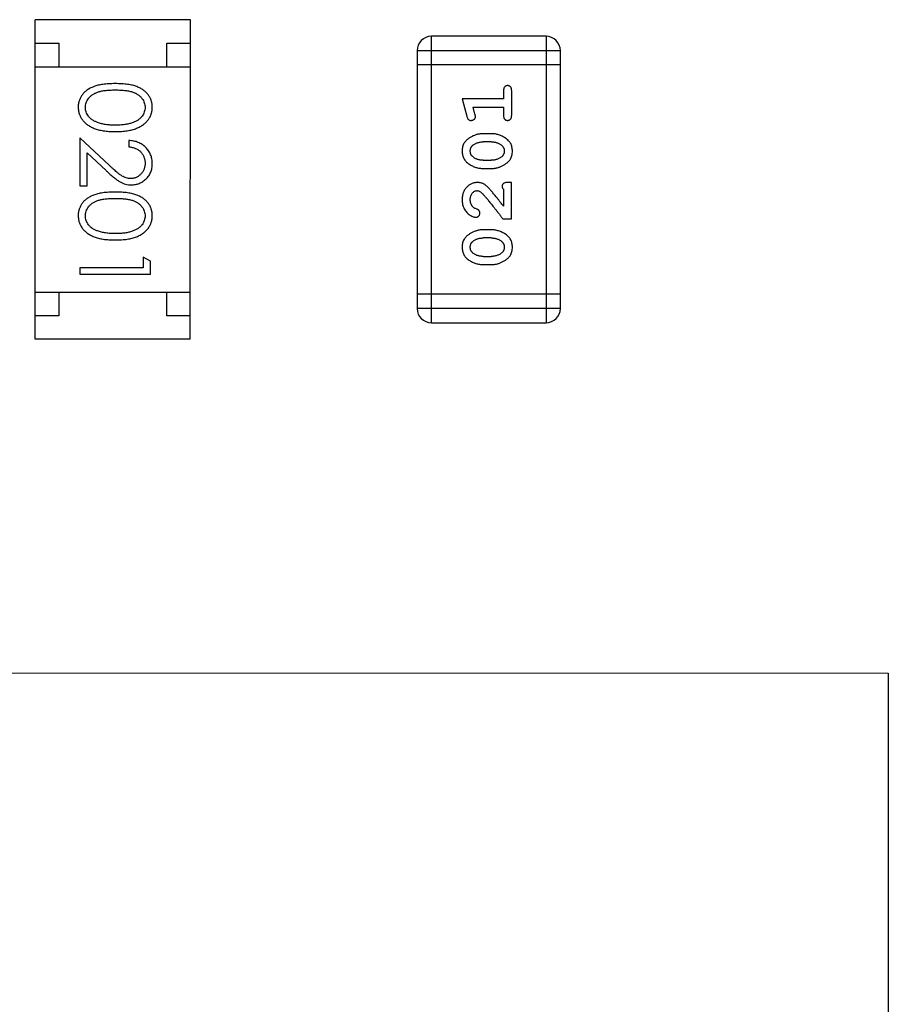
# Model space of a CAD drawing. Header units: millimetres. Extents: x 344 to 667, y 229 to 335.
# Tile 94 of 206: x 610.93 to 612.78, y 249.06 to 251.16. Entities that reach past the tile are written whole.
import ezdxf

# ---------------------------------------------------------------- set-up
doc = ezdxf.new("R2010")
doc.units = ezdxf.units.MM
doc.header["$LTSCALE"] = 0.5
doc.layers.get('0').update_dxf_attribs({"linetype": 'CONTINUOUS'})

msp = doc.modelspace()

# ---------------------------------------------------------------- linework, layer by layer
at = {"linetype": 'Continuous'}
for p, q in [((610.9676, 250.477), (610.9677, 251.157)), ((611.2977, 251.157), (610.9677, 251.157)), ((611.2976, 250.477), (611.2977, 251.157)), ((610.9676, 251.107), (611.0176, 251.107)), ((611.0176, 251.107), (611.0176, 251.057)), ((611.2476, 251.107), (611.2976, 251.107)), ((611.2476, 251.057), (611.2476, 251.107)), ((611.8106, 250.5121), (611.8107, 251.1217)), ((612.0545, 251.1217), (611.8107, 251.1217)), ((612.0545, 251.1217), (612.0545, 250.5121)), ((611.7802, 251.0912), (612.085, 251.0912)), ((611.7802, 251.0912), (611.7802, 250.5426)), ((612.085, 250.5426), (612.085, 251.0912)), ((610.9676, 251.057), (611.2976, 251.057)), ((612.085, 251.0607), (611.7802, 251.0608)), ((611.9641, 251.0057), (611.9641, 250.9884)), ((611.9814, 250.9538), (611.9814, 251.0057)), ((611.9641, 250.9884), (611.876, 250.9884)), ((611.876, 250.9884), (611.8858, 250.9518)), ((611.8991, 250.9711), (611.9641, 250.9711)), ((611.9032, 250.9561), (611.8991, 250.9711)), ((611.9641, 250.9711), (611.9641, 250.9538)), ((611.125, 250.8474), (611.0629, 250.9056)), ((611.0629, 250.9056), (611.0629, 250.8037)), ((611.1668, 250.8998), (611.1668, 250.8864)), ((611.9383, 250.9144), (611.9206, 250.9144)), ((611.938, 250.8971), (611.9208, 250.8971)), ((611.0783, 250.8735), (611.1183, 250.836)), ((611.0783, 250.8037), (611.0783, 250.8735)), ((611.9208, 250.8578), (611.938, 250.8578)), ((611.9206, 250.8405), (611.9383, 250.8405)), ((611.0629, 250.8037), (611.0783, 250.8037)), ((611.964, 250.7964), (611.964, 250.7603)), ((611.9813, 250.8106), (611.9735, 250.8106)), ((611.9813, 250.7335), (611.9813, 250.8106)), ((611.9625, 250.7335), (611.9813, 250.7335)), ((611.9383, 250.7099), (611.9206, 250.7099)), ((611.938, 250.6926), (611.9208, 250.6926)), ((611.2129, 250.6429), (611.1975, 250.6518)), ((611.1975, 250.6518), (611.1975, 250.6287)), ((611.9208, 250.6533), (611.938, 250.6533)), ((611.1975, 250.6287), (611.0629, 250.6287)), ((611.0629, 250.6287), (611.0629, 250.6152)), ((611.2129, 250.6152), (611.2129, 250.6429)), ((611.9205, 250.636), (611.9383, 250.636)), ((611.0629, 250.6152), (611.2129, 250.6152)), ((610.9676, 250.577), (611.2976, 250.577)), ((611.0176, 250.577), (611.0176, 250.527)), ((611.2476, 250.527), (611.2476, 250.577)), ((612.085, 250.573), (611.7802, 250.5731)), ((612.085, 250.5426), (611.7802, 250.5426)), ((611.0176, 250.527), (610.9676, 250.527)), ((611.2976, 250.527), (611.2476, 250.527)), ((611.8106, 250.5121), (612.0545, 250.5121)), ((611.2976, 250.477), (610.9676, 250.477)), ((609.4827, 249.767), (612.7827, 249.7667)), ((612.7827, 249.7667), (612.7825, 246.9667))]:
    msp.add_line(p, q, dxfattribs=at)
for centre, start, end in [((611.8107, 251.0912), 89.9951, 179.9951), ((612.0545, 251.0912), 359.9951, 89.9951), ((611.8106, 250.5426), 179.9951, 269.9951), ((612.0545, 250.5426), 269.9951, 359.9951)]:
    msp.add_arc(centre, 0.0305, start, end, dxfattribs=at)
for points, knots in [([(611.1379, 251.021), (611.1355, 251.021), (611.1308, 251.0209), (611.1241, 251.0206), (611.1177, 251.0201), (611.1118, 251.0194), (611.1062, 251.0185), (611.1011, 251.0175), (611.0964, 251.0161), (611.092, 251.0146), (611.088, 251.0129), (611.0843, 251.0111), (611.0808, 251.0091), (611.0776, 251.0069), (611.0747, 251.0046), (611.0719, 251.0021), (611.0695, 250.9995), (611.0673, 250.9967), (611.0654, 250.9937), (611.0637, 250.9907), (611.0622, 250.9876), (611.0611, 250.9844), (611.0602, 250.9812), (611.0595, 250.9778), (611.0591, 250.9744), (611.0591, 250.972), (611.0591, 250.9708)], [0, 0, 0, 0, 0.068113, 0.132564, 0.193427, 0.250218, 0.303569, 0.353576, 0.400235, 0.443586, 0.484619, 0.524292, 0.56238, 0.599049, 0.63494, 0.669782, 0.704009, 0.737842, 0.771098, 0.803896, 0.836415, 0.868639, 0.900715, 0.933378, 0.966213, 1, 1, 1, 1]), ([(611.0745, 250.9704), (611.0745, 250.972), (611.0747, 250.9753), (611.076, 250.9802), (611.0781, 250.985), (611.0805, 250.9887), (611.0828, 250.9916), (611.0847, 250.9936), (611.0868, 250.9955), (611.0891, 250.9973), (611.0917, 250.9989), (611.0944, 251.0004), (611.0973, 251.0017), (611.1004, 251.003), (611.1038, 251.0041), (611.1076, 251.005), (611.1117, 251.0058), (611.1162, 251.0064), (611.1211, 251.0069), (611.1264, 251.0073), (611.132, 251.0075), (611.1359, 251.0075), (611.1379, 251.0075)], [0, 0, 0, 0, 0.060034, 0.120278, 0.182348, 0.247919, 0.281641, 0.315701, 0.350322, 0.385703, 0.421819, 0.459196, 0.497866, 0.538301, 0.58121, 0.628183, 0.679403, 0.734699, 0.794074, 0.858416, 0.927049, 1, 1, 1, 1]), ([(611.2168, 250.9708), (611.2167, 250.972), (611.2167, 250.9743), (611.2163, 250.9778), (611.2156, 250.9812), (611.2147, 250.9845), (611.2135, 250.9877), (611.2121, 250.9908), (611.2104, 250.9938), (611.2084, 250.9968), (611.2062, 250.9996), (611.2038, 251.0023), (611.201, 251.0047), (611.1981, 251.007), (611.1949, 251.0092), (611.1914, 251.0112), (611.1877, 251.013), (611.1837, 251.0147), (611.1794, 251.0162), (611.1747, 251.0175), (611.1696, 251.0186), (611.1641, 251.0194), (611.1581, 251.0201), (611.1517, 251.0206), (611.1449, 251.0209), (611.1403, 251.021), (611.1379, 251.021)], [0, 0, 0, 0, 0.033742, 0.066533, 0.099153, 0.13154, 0.164087, 0.196563, 0.229707, 0.263315, 0.297504, 0.331686, 0.366482, 0.4021, 0.438958, 0.476748, 0.515985, 0.556589, 0.599519, 0.645765, 0.695487, 0.748721, 0.805687, 0.866754, 0.931405, 1, 1, 1, 1]), ([(611.1379, 251.0075), (611.1399, 251.0075), (611.1438, 251.0075), (611.1495, 251.0072), (611.1548, 251.0069), (611.1597, 251.0064), (611.1642, 251.0058), (611.1683, 251.005), (611.1721, 251.0041), (611.1755, 251.003), (611.1786, 251.0017), (611.1815, 251.0004), (611.1842, 250.9989), (611.1867, 250.9972), (611.1891, 250.9955), (611.1912, 250.9936), (611.1931, 250.9916), (611.1954, 250.9887), (611.1977, 250.985), (611.1999, 250.9803), (611.2011, 250.9754), (611.2013, 250.972), (611.2014, 250.9704)], [0, 0, 0, 0, 0.073302, 0.142286, 0.206253, 0.266017, 0.321612, 0.372532, 0.419497, 0.462398, 0.502825, 0.541489, 0.579034, 0.615143, 0.650298, 0.684912, 0.718701, 0.752189, 0.817245, 0.879117, 0.939613, 1, 1, 1, 1]), ([(611.9727, 251.0167), (611.9721, 251.0167), (611.9709, 251.0166), (611.9692, 251.0161), (611.9677, 251.0152), (611.9664, 251.0141), (611.9653, 251.0125), (611.9646, 251.0106), (611.9641, 251.0083), (611.9641, 251.0066), (611.9641, 251.0057)], [0, 0, 0, 0, 0.11517, 0.223509, 0.328254, 0.438012, 0.553651, 0.682263, 0.830856, 1, 1, 1, 1]), ([(611.9814, 251.0057), (611.9813, 251.0066), (611.9813, 251.0083), (611.9808, 251.0106), (611.9801, 251.0125), (611.979, 251.0141), (611.9777, 251.0153), (611.9762, 251.0161), (611.9745, 251.0166), (611.9733, 251.0167), (611.9727, 251.0167)], [0, 0, 0, 0, 0.169012, 0.317488, 0.445429, 0.560977, 0.67065, 0.776666, 0.88492, 1, 1, 1, 1]), ([(611.0591, 250.9708), (611.0591, 250.9697), (611.0591, 250.9673), (611.0596, 250.9638), (611.0602, 250.9603), (611.0612, 250.957), (611.0624, 250.9537), (611.0638, 250.9505), (611.0656, 250.9474), (611.0675, 250.9444), (611.0698, 250.9415), (611.0723, 250.9388), (611.0751, 250.9362), (611.0782, 250.9338), (611.0815, 250.9315), (611.085, 250.9295), (611.0888, 250.9275), (611.0929, 250.9258), (611.0973, 250.9241), (611.102, 250.9228), (611.1071, 250.9216), (611.1126, 250.9207), (611.1184, 250.92), (611.1246, 250.9194), (611.1311, 250.9191), (611.1356, 250.9191), (611.1379, 250.9191)], [0, 0, 0, 0, 0.033824, 0.067298, 0.10028, 0.133019, 0.165736, 0.198792, 0.232372, 0.266409, 0.301016, 0.336196, 0.371972, 0.408574, 0.446394, 0.485225, 0.525372, 0.567224, 0.611081, 0.65775, 0.70702, 0.759235, 0.814484, 0.873227, 0.934937, 1, 1, 1, 1]), ([(611.1002, 250.9382), (611.0992, 250.9386), (611.0971, 250.9394), (611.0942, 250.9407), (611.0915, 250.9421), (611.0889, 250.9438), (611.0866, 250.9455), (611.0845, 250.9474), (611.0826, 250.9494), (611.0803, 250.9522), (611.078, 250.9559), (611.076, 250.9606), (611.0747, 250.9654), (611.0745, 250.9687), (611.0745, 250.9704)], [0, 0, 0, 0, 0.075949, 0.148549, 0.218996, 0.286119, 0.351826, 0.416074, 0.478265, 0.540325, 0.660405, 0.774606, 0.887187, 1, 1, 1, 1]), ([(611.1379, 250.9191), (611.1402, 250.9191), (611.1446, 250.9191), (611.1512, 250.9194), (611.1574, 250.92), (611.1633, 250.9207), (611.1687, 250.9217), (611.1739, 250.9228), (611.1786, 250.9243), (611.183, 250.9258), (611.1871, 250.9277), (611.191, 250.9296), (611.1945, 250.9317), (611.1978, 250.9339), (611.2008, 250.9363), (611.2036, 250.9389), (611.2061, 250.9416), (611.2084, 250.9445), (611.2104, 250.9475), (611.2121, 250.9506), (611.2135, 250.9537), (611.2147, 250.957), (611.2156, 250.9603), (611.2163, 250.9638), (611.2167, 250.9673), (611.2167, 250.9696), (611.2168, 250.9708)], [0, 0, 0, 0, 0.065278, 0.127205, 0.186168, 0.241675, 0.294115, 0.343609, 0.390387, 0.434463, 0.476646, 0.517002, 0.555936, 0.593716, 0.630057, 0.665601, 0.700745, 0.734917, 0.768681, 0.802087, 0.834849, 0.867433, 0.900138, 0.932806, 0.966212, 1, 1, 1, 1]), ([(611.2014, 250.9704), (611.2013, 250.9687), (611.2011, 250.9655), (611.1999, 250.9606), (611.1977, 250.9559), (611.1954, 250.9522), (611.1931, 250.9493), (611.1911, 250.9473), (611.1889, 250.9453), (611.1864, 250.9435), (611.1837, 250.9418), (611.1807, 250.9403), (611.1776, 250.9388), (611.1741, 250.9375), (611.1705, 250.9364), (611.1666, 250.9353), (611.1624, 250.9345), (611.158, 250.9337), (611.1533, 250.9332), (611.1484, 250.9328), (611.1432, 250.9326), (611.1397, 250.9326), (611.1379, 250.9325)], [0, 0, 0, 0, 0.059689, 0.119507, 0.181075, 0.246162, 0.279894, 0.314468, 0.350403, 0.387474, 0.426147, 0.466624, 0.508745, 0.553328, 0.600058, 0.649177, 0.700552, 0.754894, 0.811825, 0.871514, 0.934319, 1, 1, 1, 1]), ([(611.8858, 250.9518), (611.8861, 250.951), (611.8866, 250.9494), (611.8874, 250.9473), (611.8883, 250.9457), (611.8894, 250.9445), (611.8905, 250.9437), (611.8919, 250.9431), (611.8934, 250.9428), (611.8944, 250.9428), (611.895, 250.9428)], [0, 0, 0, 0, 0.187321, 0.344927, 0.475328, 0.579604, 0.674244, 0.773631, 0.882025, 1, 1, 1, 1]), ([(611.895, 250.9428), (611.8956, 250.9428), (611.8969, 250.9428), (611.8986, 250.9433), (611.9002, 250.944), (611.9016, 250.945), (611.9028, 250.9462), (611.9037, 250.9476), (611.9042, 250.9491), (611.9042, 250.9501), (611.9043, 250.9506)], [0, 0, 0, 0, 0.138815, 0.27042, 0.39836, 0.52875, 0.654955, 0.771147, 0.884581, 1, 1, 1, 1]), ([(611.9043, 250.9506), (611.9043, 250.951), (611.9042, 250.9517), (611.904, 250.953), (611.9037, 250.9544), (611.9034, 250.9555), (611.9032, 250.9561)], [0, 0, 0, 0, 0.183151, 0.413144, 0.682305, 1, 1, 1, 1]), ([(611.9641, 250.9538), (611.9641, 250.9529), (611.9641, 250.9512), (611.9646, 250.9489), (611.9653, 250.9469), (611.9664, 250.9453), (611.9677, 250.9442), (611.9692, 250.9433), (611.9709, 250.9428), (611.9721, 250.9428), (611.9727, 250.9427)], [0, 0, 0, 0, 0.169102, 0.317658, 0.446239, 0.563118, 0.671828, 0.776546, 0.884858, 1, 1, 1, 1]), ([(611.9727, 250.9427), (611.9733, 250.9428), (611.9745, 250.9428), (611.9762, 250.9434), (611.9777, 250.9442), (611.979, 250.9453), (611.9801, 250.9469), (611.9808, 250.9489), (611.9813, 250.9512), (611.9813, 250.9529), (611.9814, 250.9538)], [0, 0, 0, 0, 0.115051, 0.223278, 0.329269, 0.437893, 0.554681, 0.682591, 0.83103, 1, 1, 1, 1]), ([(611.1379, 250.9325), (611.1361, 250.9325), (611.1326, 250.9326), (611.1273, 250.9329), (611.1223, 250.9333), (611.1175, 250.9339), (611.1129, 250.9347), (611.1085, 250.9357), (611.1043, 250.9368), (611.1015, 250.9378), (611.1002, 250.9382)], [0, 0, 0, 0, 0.141157, 0.277773, 0.409244, 0.535676, 0.657497, 0.775458, 0.889412, 1, 1, 1, 1]), ([(611.2168, 250.8509), (611.2167, 250.8526), (611.2166, 250.8559), (611.216, 250.8607), (611.2148, 250.8653), (611.2133, 250.8698), (611.2113, 250.874), (611.2089, 250.878), (611.206, 250.8818), (611.2027, 250.8854), (611.1991, 250.8886), (611.1952, 250.8915), (611.1911, 250.8939), (611.1867, 250.896), (611.1821, 250.8976), (611.1772, 250.8988), (611.1721, 250.8996), (611.1685, 250.8997), (611.1668, 250.8998)], [0, 0, 0, 0, 0.06445, 0.126725, 0.187421, 0.247417, 0.306749, 0.366595, 0.427749, 0.490235, 0.553031, 0.614805, 0.676505, 0.738096, 0.801021, 0.864897, 0.931209, 1, 1, 1, 1]), ([(611.9206, 250.9144), (611.9195, 250.9144), (611.9174, 250.9144), (611.9142, 250.9141), (611.911, 250.9135), (611.9079, 250.9129), (611.9049, 250.912), (611.9019, 250.9108), (611.8989, 250.9096), (611.896, 250.9081), (611.8933, 250.9065), (611.8907, 250.9048), (611.8884, 250.9032), (611.8863, 250.9015), (611.8844, 250.8998), (611.8828, 250.8981), (611.8814, 250.8963), (611.8798, 250.894), (611.8782, 250.8908), (611.8769, 250.8866), (611.8761, 250.8821), (611.876, 250.8789), (611.876, 250.8773)], [0, 0, 0, 0, 0.049855, 0.099516, 0.148482, 0.19758, 0.246804, 0.296268, 0.346517, 0.397047, 0.446826, 0.49336, 0.537801, 0.579207, 0.617974, 0.654833, 0.689171, 0.722088, 0.786392, 0.853518, 0.924186, 1, 1, 1, 1]), ([(611.8985, 250.8896), (611.8993, 250.8902), (611.9009, 250.8914), (611.9035, 250.8929), (611.9061, 250.8942), (611.9089, 250.8953), (611.9117, 250.8961), (611.9147, 250.8967), (611.9177, 250.8971), (611.9198, 250.8971), (611.9208, 250.8971)], [0, 0, 0, 0, 0.125331, 0.248948, 0.371201, 0.494032, 0.616811, 0.742104, 0.868849, 1, 1, 1, 1]), ([(611.938, 250.8971), (611.9391, 250.8971), (611.9412, 250.897), (611.9442, 250.8967), (611.9472, 250.8962), (611.95, 250.8953), (611.9526, 250.8944), (611.9552, 250.8931), (611.9576, 250.8916), (611.9591, 250.8905), (611.9598, 250.8899)], [0, 0, 0, 0, 0.135449, 0.266263, 0.393429, 0.516942, 0.639128, 0.758779, 0.879341, 1, 1, 1, 1]), ([(611.9829, 250.8775), (611.9829, 250.879), (611.9828, 250.8818), (611.9821, 250.8859), (611.981, 250.8897), (611.9794, 250.8933), (611.9774, 250.8966), (611.9748, 250.8997), (611.9719, 250.9025), (611.9685, 250.9049), (611.9649, 250.9071), (611.9612, 250.9091), (611.9575, 250.9107), (611.9538, 250.9121), (611.95, 250.9131), (611.9461, 250.9139), (611.9422, 250.9143), (611.9396, 250.9144), (611.9383, 250.9144)], [0, 0, 0, 0, 0.067217, 0.131051, 0.19272, 0.252824, 0.312745, 0.373449, 0.436041, 0.501494, 0.567761, 0.632087, 0.695096, 0.757109, 0.817993, 0.878657, 0.939311, 1, 1, 1, 1]), ([(611.1668, 250.8864), (611.1681, 250.8862), (611.1707, 250.886), (611.1745, 250.8852), (611.178, 250.8843), (611.1813, 250.8831), (611.1844, 250.8816), (611.1873, 250.8798), (611.1899, 250.8778), (611.1923, 250.8756), (611.1944, 250.8731), (611.1963, 250.8705), (611.1979, 250.8677), (611.1991, 250.8648), (611.2001, 250.8617), (611.2009, 250.8585), (611.2013, 250.8551), (611.2013, 250.8528), (611.2014, 250.8516)], [0, 0, 0, 0, 0.073648, 0.143686, 0.210962, 0.275557, 0.338064, 0.399311, 0.4594, 0.51934, 0.579024, 0.637809, 0.695959, 0.754122, 0.813113, 0.873453, 0.935561, 1, 1, 1, 1]), ([(611.876, 250.8773), (611.876, 250.8759), (611.8761, 250.8731), (611.8768, 250.869), (611.8779, 250.8651), (611.8795, 250.8616), (611.8815, 250.8583), (611.8841, 250.8552), (611.887, 250.8524), (611.8904, 250.85), (611.894, 250.8478), (611.8977, 250.8458), (611.9014, 250.8442), (611.9052, 250.8428), (611.9089, 250.8418), (611.9128, 250.841), (611.9167, 250.8406), (611.9193, 250.8405), (611.9206, 250.8405)], [0, 0, 0, 0, 0.06692, 0.130834, 0.19258, 0.252759, 0.312631, 0.373411, 0.436359, 0.501894, 0.568244, 0.632472, 0.69556, 0.757163, 0.818592, 0.878885, 0.939235, 1, 1, 1, 1]), ([(611.8933, 250.8774), (611.8933, 250.8781), (611.8933, 250.8793), (611.8935, 250.8811), (611.894, 250.8828), (611.8945, 250.8844), (611.8953, 250.8858), (611.8962, 250.8872), (611.8973, 250.8885), (611.8981, 250.8892), (611.8985, 250.8896)], [0, 0, 0, 0, 0.138115, 0.270177, 0.397547, 0.520057, 0.63869, 0.757499, 0.878226, 1, 1, 1, 1]), ([(611.8991, 250.8651), (611.8986, 250.8655), (611.8977, 250.8663), (611.8965, 250.8676), (611.8955, 250.869), (611.8947, 250.8705), (611.894, 250.8721), (611.8936, 250.8738), (611.8933, 250.8756), (611.8933, 250.8768), (611.8933, 250.8774)], [0, 0, 0, 0, 0.13042, 0.256046, 0.378133, 0.498725, 0.620452, 0.742761, 0.869406, 1, 1, 1, 1]), ([(611.9383, 250.8405), (611.9394, 250.8405), (611.9415, 250.8405), (611.9447, 250.8409), (611.9478, 250.8413), (611.9509, 250.842), (611.954, 250.8429), (611.9569, 250.844), (611.9599, 250.8453), (611.9628, 250.8468), (611.9655, 250.8484), (611.9681, 250.85), (611.9704, 250.8516), (611.9725, 250.8533), (611.9743, 250.855), (611.976, 250.8567), (611.9774, 250.8584), (611.979, 250.8608), (611.9806, 250.8639), (611.982, 250.8681), (611.9828, 250.8727), (611.9829, 250.8759), (611.9829, 250.8775)], [0, 0, 0, 0, 0.049886, 0.09882, 0.148132, 0.19689, 0.246038, 0.295176, 0.345305, 0.395692, 0.445312, 0.491875, 0.535813, 0.577009, 0.616081, 0.652689, 0.687585, 0.720206, 0.785062, 0.85223, 0.923759, 1, 1, 1, 1]), ([(611.9598, 250.8899), (611.9603, 250.8895), (611.9612, 250.8887), (611.9624, 250.8873), (611.9634, 250.8859), (611.9642, 250.8844), (611.9648, 250.8828), (611.9653, 250.8812), (611.9656, 250.8794), (611.9656, 250.8782), (611.9656, 250.8776)], [0, 0, 0, 0, 0.129853, 0.25607, 0.380154, 0.49978, 0.62208, 0.743277, 0.868791, 1, 1, 1, 1]), ([(611.9656, 250.8776), (611.9656, 250.8769), (611.9656, 250.8757), (611.9653, 250.8739), (611.9649, 250.8722), (611.9643, 250.8706), (611.9636, 250.8691), (611.9627, 250.8678), (611.9616, 250.8665), (611.9608, 250.8658), (611.9603, 250.8654)], [0, 0, 0, 0, 0.139844, 0.271849, 0.399162, 0.521619, 0.6402, 0.758957, 0.87828, 1, 1, 1, 1]), ([(611.9208, 250.8578), (611.9198, 250.8578), (611.9177, 250.8579), (611.9146, 250.8582), (611.9117, 250.8588), (611.9089, 250.8596), (611.9062, 250.8606), (611.9037, 250.8619), (611.9013, 250.8633), (611.8998, 250.8645), (611.8991, 250.8651)], [0, 0, 0, 0, 0.135446, 0.266257, 0.393419, 0.517936, 0.639137, 0.758785, 0.879345, 1, 1, 1, 1]), ([(611.9603, 250.8654), (611.9595, 250.8648), (611.958, 250.8636), (611.9554, 250.8621), (611.9528, 250.8607), (611.95, 250.8597), (611.9472, 250.8588), (611.9442, 250.8582), (611.9412, 250.8579), (611.9391, 250.8578), (611.938, 250.8578)], [0, 0, 0, 0, 0.124927, 0.248361, 0.370889, 0.492583, 0.61616, 0.741472, 0.869044, 1, 1, 1, 1]), ([(611.1183, 250.836), (611.1199, 250.8345), (611.1229, 250.8317), (611.1272, 250.8278), (611.1313, 250.8242), (611.1352, 250.821), (611.1388, 250.8182), (611.1422, 250.8157), (611.1454, 250.8136), (611.1492, 250.8113), (611.1539, 250.809), (611.1598, 250.807), (611.1659, 250.8058), (611.1701, 250.8057), (611.1722, 250.8056)], [0, 0, 0, 0, 0.09953, 0.192079, 0.277712, 0.357454, 0.429648, 0.495771, 0.555538, 0.608657, 0.707578, 0.804328, 0.901298, 1, 1, 1, 1]), ([(611.171, 250.8191), (611.1693, 250.8191), (611.1661, 250.8193), (611.1613, 250.8203), (611.1567, 250.822), (611.1528, 250.824), (611.1497, 250.826), (611.147, 250.8279), (611.1441, 250.8303), (611.1408, 250.8329), (611.1373, 250.836), (611.1334, 250.8394), (611.1293, 250.8433), (611.1265, 250.846), (611.125, 250.8474)], [0, 0, 0, 0, 0.088014, 0.174976, 0.2638, 0.355443, 0.406413, 0.465519, 0.533076, 0.609353, 0.693899, 0.787171, 0.889197, 1, 1, 1, 1]), ([(611.2014, 250.8516), (611.2013, 250.8505), (611.2013, 250.8483), (611.2008, 250.845), (611.2002, 250.8419), (611.1992, 250.839), (611.1979, 250.8361), (611.1964, 250.8334), (611.1945, 250.8309), (611.1924, 250.8285), (611.1901, 250.8263), (611.1877, 250.8244), (611.1852, 250.8227), (611.1826, 250.8214), (611.1798, 250.8203), (611.177, 250.8196), (611.174, 250.8191), (611.172, 250.8191), (611.171, 250.8191)], [0, 0, 0, 0, 0.068027, 0.133505, 0.19695, 0.26027, 0.322741, 0.384982, 0.448465, 0.513424, 0.578224, 0.640011, 0.700094, 0.760067, 0.819012, 0.877878, 0.938035, 1, 1, 1, 1]), ([(611.1722, 250.8056), (611.1736, 250.8056), (611.1766, 250.8057), (611.1809, 250.8063), (611.185, 250.8073), (611.189, 250.8086), (611.1929, 250.8105), (611.1966, 250.8126), (611.2002, 250.8152), (611.2035, 250.8181), (611.2066, 250.8213), (611.2093, 250.8248), (611.2116, 250.8286), (611.2135, 250.8326), (611.215, 250.8368), (611.216, 250.8413), (611.2166, 250.846), (611.2167, 250.8493), (611.2168, 250.8509)], [0, 0, 0, 0, 0.06271, 0.123347, 0.183401, 0.242828, 0.302097, 0.36242, 0.423725, 0.487032, 0.550491, 0.612709, 0.674265, 0.73617, 0.799211, 0.863483, 0.930525, 1, 1, 1, 1]), ([(611.9087, 250.8106), (611.9076, 250.8106), (611.9054, 250.8105), (611.9022, 250.81), (611.8991, 250.8092), (611.8961, 250.8081), (611.8932, 250.8066), (611.8905, 250.8048), (611.8879, 250.8027), (611.8855, 250.8003), (611.8833, 250.7977), (611.8813, 250.7948), (611.8796, 250.7918), (611.8783, 250.7886), (611.8772, 250.7852), (611.8765, 250.7816), (611.876, 250.7778), (611.876, 250.7752), (611.8759, 250.7739)], [0, 0, 0, 0, 0.060981, 0.120256, 0.178148, 0.236115, 0.293993, 0.352864, 0.413358, 0.476056, 0.539296, 0.602396, 0.665116, 0.728325, 0.792919, 0.859317, 0.928302, 1, 1, 1, 1]), ([(611.8932, 250.7738), (611.8933, 250.7752), (611.8934, 250.7779), (611.8942, 250.7817), (611.8956, 250.7851), (611.8975, 250.788), (611.8998, 250.7903), (611.9023, 250.7921), (611.905, 250.7931), (611.9068, 250.7932), (611.9078, 250.7933)], [0, 0, 0, 0, 0.156344, 0.299348, 0.4327, 0.561, 0.682299, 0.791883, 0.89611, 1, 1, 1, 1]), ([(611.9078, 250.7933), (611.9086, 250.7932), (611.9102, 250.7931), (611.9126, 250.7921), (611.9151, 250.7906), (611.9167, 250.7893), (611.9175, 250.7885)], [0, 0, 0, 0, 0.212836, 0.442809, 0.70317, 1, 1, 1, 1]), ([(611.937, 250.7938), (611.9362, 250.7947), (611.9347, 250.7964), (611.9325, 250.7988), (611.9304, 250.8009), (611.9284, 250.8028), (611.9266, 250.8044), (611.9248, 250.8057), (611.9232, 250.8069), (611.9211, 250.808), (611.9185, 250.809), (611.9154, 250.81), (611.9121, 250.8105), (611.9098, 250.8106), (611.9087, 250.8106)], [0, 0, 0, 0, 0.103002, 0.197728, 0.285279, 0.365235, 0.437224, 0.502446, 0.560545, 0.611446, 0.707576, 0.80349, 0.900532, 1, 1, 1, 1]), ([(611.964, 250.7603), (611.9625, 250.7623), (611.9595, 250.7661), (611.9552, 250.7716), (611.9512, 250.7765), (611.9477, 250.781), (611.9445, 250.7849), (611.9417, 250.7884), (611.9392, 250.7913), (611.9377, 250.793), (611.937, 250.7938)], [0, 0, 0, 0, 0.176662, 0.337826, 0.484741, 0.617764, 0.73494, 0.837793, 0.926412, 1, 1, 1, 1]), ([(611.9735, 250.8106), (611.9724, 250.8106), (611.9704, 250.8105), (611.9677, 250.8101), (611.9655, 250.8094), (611.9637, 250.8084), (611.9625, 250.8071), (611.9615, 250.8055), (611.961, 250.8038), (611.9609, 250.8026), (611.9609, 250.8019)], [0, 0, 0, 0, 0.1844, 0.34094, 0.473574, 0.586824, 0.690029, 0.789175, 0.890445, 1, 1, 1, 1]), ([(611.9609, 250.8019), (611.9609, 250.8015), (611.961, 250.8006), (611.9617, 250.7992), (611.9627, 250.7978), (611.9636, 250.7969), (611.964, 250.7964)], [0, 0, 0, 0, 0.20611, 0.432681, 0.695597, 1, 1, 1, 1]), ([(611.1378, 250.7902), (611.1355, 250.7902), (611.1308, 250.7902), (611.1241, 250.7899), (611.1177, 250.7894), (611.1118, 250.7887), (611.1062, 250.7878), (611.1011, 250.7867), (611.0964, 250.7854), (611.092, 250.7839), (611.088, 250.7822), (611.0843, 250.7803), (611.0808, 250.7783), (611.0776, 250.7761), (611.0746, 250.7738), (611.0719, 250.7714), (611.0695, 250.7687), (611.0673, 250.7659), (611.0654, 250.763), (611.0637, 250.76), (611.0622, 250.7569), (611.0611, 250.7537), (611.0602, 250.7504), (611.0595, 250.747), (611.0591, 250.7436), (611.0591, 250.7413), (611.0591, 250.7401)], [0, 0, 0, 0, 0.068113, 0.132564, 0.193427, 0.250218, 0.303569, 0.353576, 0.400235, 0.443586, 0.484619, 0.524292, 0.56238, 0.599049, 0.63494, 0.669782, 0.704009, 0.737842, 0.771098, 0.803896, 0.836415, 0.868639, 0.900715, 0.933378, 0.966213, 1, 1, 1, 1]), ([(611.0744, 250.7396), (611.0745, 250.7413), (611.0747, 250.7446), (611.076, 250.7495), (611.0781, 250.7542), (611.0804, 250.758), (611.0827, 250.7608), (611.0847, 250.7629), (611.0868, 250.7647), (611.0891, 250.7665), (611.0916, 250.7682), (611.0943, 250.7696), (611.0972, 250.771), (611.1004, 250.7722), (611.1038, 250.7733), (611.1075, 250.7742), (611.1117, 250.775), (611.1162, 250.7757), (611.1211, 250.7761), (611.1264, 250.7765), (611.132, 250.7767), (611.1359, 250.7768), (611.1379, 250.7768)], [0, 0, 0, 0, 0.060034, 0.120278, 0.182348, 0.247919, 0.281641, 0.315701, 0.350322, 0.385703, 0.421819, 0.459196, 0.497866, 0.538301, 0.58121, 0.628183, 0.679403, 0.734699, 0.794074, 0.858416, 0.927049, 1, 1, 1, 1]), ([(611.2167, 250.7401), (611.2167, 250.7412), (611.2167, 250.7436), (611.2163, 250.747), (611.2156, 250.7504), (611.2147, 250.7537), (611.2135, 250.7569), (611.2121, 250.76), (611.2103, 250.7631), (611.2084, 250.766), (611.2062, 250.7688), (611.2037, 250.7715), (611.201, 250.7739), (611.1981, 250.7763), (611.1948, 250.7784), (611.1914, 250.7805), (611.1877, 250.7823), (611.1837, 250.784), (611.1794, 250.7854), (611.1747, 250.7867), (611.1696, 250.7878), (611.1641, 250.7887), (611.1581, 250.7894), (611.1517, 250.7899), (611.1449, 250.7902), (611.1402, 250.7902), (611.1378, 250.7902)], [0, 0, 0, 0, 0.033742, 0.066533, 0.099153, 0.13154, 0.164087, 0.196563, 0.229707, 0.263315, 0.297504, 0.331686, 0.366482, 0.4021, 0.438958, 0.476748, 0.515985, 0.556589, 0.599519, 0.645765, 0.695487, 0.748721, 0.805687, 0.866754, 0.931405, 1, 1, 1, 1]), ([(611.1379, 250.7768), (611.1399, 250.7768), (611.1438, 250.7767), (611.1495, 250.7765), (611.1548, 250.7761), (611.1597, 250.7756), (611.1642, 250.775), (611.1683, 250.7742), (611.1721, 250.7733), (611.1755, 250.7722), (611.1786, 250.7709), (611.1815, 250.7696), (611.1842, 250.7681), (611.1867, 250.7665), (611.1891, 250.7647), (611.1912, 250.7628), (611.1931, 250.7608), (611.1954, 250.7579), (611.1977, 250.7542), (611.1999, 250.7495), (611.2011, 250.7446), (611.2013, 250.7413), (611.2014, 250.7396)], [0, 0, 0, 0, 0.073302, 0.142286, 0.206253, 0.266017, 0.321612, 0.372532, 0.419497, 0.462398, 0.502825, 0.541489, 0.579034, 0.615143, 0.650298, 0.684912, 0.718701, 0.752189, 0.817245, 0.879117, 0.939613, 1, 1, 1, 1]), ([(611.8759, 250.7739), (611.876, 250.7722), (611.8761, 250.7689), (611.877, 250.7639), (611.8784, 250.7592), (611.8804, 250.7547), (611.8828, 250.7506), (611.8857, 250.7469), (611.8889, 250.7438), (611.8925, 250.7412), (611.8961, 250.7393), (611.8994, 250.7378), (611.9024, 250.7369), (611.9044, 250.7367), (611.9053, 250.7367)], [0, 0, 0, 0, 0.098286, 0.193983, 0.289056, 0.384352, 0.477435, 0.566197, 0.652355, 0.737986, 0.818188, 0.887401, 0.94802, 1, 1, 1, 1]), ([(611.8986, 250.7589), (611.8982, 250.7594), (611.8974, 250.7604), (611.8962, 250.7621), (611.8953, 250.7638), (611.8946, 250.7656), (611.894, 250.7675), (611.8936, 250.7695), (611.8933, 250.7716), (611.8933, 250.7731), (611.8932, 250.7738)], [0, 0, 0, 0, 0.121873, 0.243139, 0.363336, 0.485133, 0.607572, 0.734701, 0.864814, 1, 1, 1, 1]), ([(611.9175, 250.7885), (611.9179, 250.7881), (611.9189, 250.7871), (611.9205, 250.7855), (611.9222, 250.7836), (611.9241, 250.7815), (611.9263, 250.779), (611.9286, 250.7763), (611.9311, 250.7733), (611.9338, 250.77), (611.9367, 250.7664), (611.9398, 250.7625), (611.9431, 250.7584), (611.9466, 250.754), (611.9503, 250.7492), (611.9542, 250.7442), (611.9583, 250.739), (611.961, 250.7354), (611.9625, 250.7335)], [0, 0, 0, 0, 0.026647, 0.057942, 0.094152, 0.134806, 0.180631, 0.231142, 0.286385, 0.346321, 0.411439, 0.481035, 0.555329, 0.634592, 0.718826, 0.807759, 0.901393, 1, 1, 1, 1]), ([(611.9071, 250.754), (611.9062, 250.7543), (611.9045, 250.7549), (611.9022, 250.7561), (611.9002, 250.7574), (611.8991, 250.7584), (611.8986, 250.7589)], [0, 0, 0, 0, 0.285518, 0.544185, 0.781367, 1, 1, 1, 1]), ([(611.9137, 250.7455), (611.9137, 250.746), (611.9136, 250.7469), (611.9134, 250.7483), (611.9129, 250.7496), (611.9122, 250.7507), (611.9113, 250.7517), (611.9101, 250.7526), (611.9087, 250.7534), (611.9077, 250.7538), (611.9071, 250.754)], [0, 0, 0, 0, 0.127347, 0.246131, 0.359406, 0.470543, 0.586092, 0.711469, 0.847022, 1, 1, 1, 1]), ([(611.0591, 250.7401), (611.0591, 250.7389), (611.0591, 250.7365), (611.0596, 250.733), (611.0602, 250.7296), (611.0611, 250.7262), (611.0624, 250.723), (611.0638, 250.7197), (611.0655, 250.7167), (611.0675, 250.7136), (611.0698, 250.7108), (611.0723, 250.708), (611.0751, 250.7054), (611.0781, 250.703), (611.0814, 250.7008), (611.085, 250.6987), (611.0888, 250.6968), (611.0929, 250.695), (611.0973, 250.6934), (611.102, 250.6921), (611.1071, 250.6909), (611.1125, 250.6899), (611.1184, 250.6892), (611.1245, 250.6887), (611.1311, 250.6884), (611.1355, 250.6883), (611.1378, 250.6883)], [0, 0, 0, 0, 0.033824, 0.067298, 0.10028, 0.133019, 0.165736, 0.198792, 0.232372, 0.266409, 0.301016, 0.336196, 0.371972, 0.408574, 0.446394, 0.485225, 0.525372, 0.567224, 0.611081, 0.65775, 0.70702, 0.759235, 0.814484, 0.873227, 0.934937, 1, 1, 1, 1]), ([(611.1002, 250.7074), (611.0991, 250.7078), (611.0971, 250.7086), (611.0942, 250.7099), (611.0914, 250.7114), (611.0889, 250.713), (611.0866, 250.7147), (611.0845, 250.7166), (611.0825, 250.7186), (611.0803, 250.7214), (611.078, 250.7251), (611.076, 250.7298), (611.0746, 250.7346), (611.0745, 250.738), (611.0744, 250.7396)], [0, 0, 0, 0, 0.075949, 0.148549, 0.218996, 0.286119, 0.351826, 0.416074, 0.478265, 0.540325, 0.660405, 0.774606, 0.887187, 1, 1, 1, 1]), ([(611.1378, 250.6883), (611.1401, 250.6883), (611.1446, 250.6884), (611.1512, 250.6887), (611.1574, 250.6892), (611.1632, 250.6899), (611.1687, 250.6909), (611.1738, 250.6921), (611.1786, 250.6935), (611.183, 250.6951), (611.1871, 250.6969), (611.1909, 250.6988), (611.1945, 250.7009), (611.1978, 250.7032), (611.2008, 250.7056), (611.2036, 250.7081), (611.2061, 250.7109), (611.2084, 250.7137), (611.2104, 250.7167), (611.2121, 250.7198), (611.2135, 250.723), (611.2147, 250.7262), (611.2156, 250.7296), (611.2163, 250.733), (611.2167, 250.7365), (611.2167, 250.7389), (611.2167, 250.7401)], [0, 0, 0, 0, 0.065278, 0.127205, 0.186168, 0.241675, 0.294115, 0.343609, 0.390387, 0.434463, 0.476646, 0.517002, 0.555936, 0.593716, 0.630057, 0.665601, 0.700745, 0.734917, 0.768681, 0.802087, 0.834849, 0.867433, 0.900138, 0.932806, 0.966212, 1, 1, 1, 1]), ([(611.2014, 250.7396), (611.2013, 250.738), (611.2011, 250.7347), (611.1999, 250.7298), (611.1977, 250.7252), (611.1954, 250.7214), (611.1931, 250.7186), (611.1911, 250.7165), (611.1889, 250.7146), (611.1864, 250.7128), (611.1837, 250.7111), (611.1807, 250.7095), (611.1775, 250.7081), (611.1741, 250.7067), (611.1704, 250.7056), (611.1665, 250.7045), (611.1624, 250.7037), (611.158, 250.703), (611.1533, 250.7025), (611.1484, 250.702), (611.1432, 250.7018), (611.1397, 250.7018), (611.1379, 250.7018)], [0, 0, 0, 0, 0.059689, 0.119507, 0.181075, 0.246162, 0.279894, 0.314468, 0.350403, 0.387474, 0.426147, 0.466624, 0.508745, 0.553328, 0.600058, 0.649177, 0.700552, 0.754894, 0.811825, 0.871514, 0.934319, 1, 1, 1, 1]), ([(611.9053, 250.7367), (611.9058, 250.7367), (611.9069, 250.7368), (611.9084, 250.7373), (611.9099, 250.7381), (611.9112, 250.7392), (611.9123, 250.7406), (611.9131, 250.7421), (611.9136, 250.7438), (611.9137, 250.7449), (611.9137, 250.7455)], [0, 0, 0, 0, 0.120856, 0.239483, 0.360995, 0.490166, 0.620982, 0.746416, 0.870253, 1, 1, 1, 1]), ([(611.9206, 250.7099), (611.9195, 250.7099), (611.9173, 250.7099), (611.9141, 250.7096), (611.911, 250.709), (611.9079, 250.7084), (611.9049, 250.7074), (611.9018, 250.7063), (611.8989, 250.705), (611.896, 250.7035), (611.8933, 250.7019), (611.8907, 250.7003), (611.8884, 250.6987), (611.8863, 250.697), (611.8844, 250.6953), (611.8828, 250.6936), (611.8814, 250.6918), (611.8798, 250.6895), (611.8782, 250.6863), (611.8769, 250.6821), (611.8761, 250.6776), (611.876, 250.6744), (611.8759, 250.6728)], [0, 0, 0, 0, 0.049855, 0.099516, 0.148482, 0.19758, 0.246804, 0.296268, 0.346517, 0.397047, 0.446826, 0.49336, 0.537801, 0.579207, 0.617974, 0.654833, 0.689171, 0.722088, 0.786392, 0.853518, 0.924186, 1, 1, 1, 1]), ([(611.9829, 250.673), (611.9829, 250.6745), (611.9828, 250.6773), (611.9821, 250.6814), (611.981, 250.6852), (611.9794, 250.6888), (611.9773, 250.6921), (611.9748, 250.6952), (611.9719, 250.698), (611.9685, 250.7004), (611.9649, 250.7026), (611.9612, 250.7046), (611.9575, 250.7062), (611.9537, 250.7076), (611.9499, 250.7086), (611.9461, 250.7094), (611.9422, 250.7098), (611.9396, 250.7099), (611.9383, 250.7099)], [0, 0, 0, 0, 0.067217, 0.131051, 0.19272, 0.252824, 0.312745, 0.373449, 0.436041, 0.501494, 0.567761, 0.632087, 0.695096, 0.757109, 0.817993, 0.878657, 0.939311, 1, 1, 1, 1]), ([(611.1379, 250.7018), (611.1361, 250.7018), (611.1325, 250.7018), (611.1273, 250.7021), (611.1223, 250.7025), (611.1175, 250.7031), (611.1129, 250.704), (611.1085, 250.7049), (611.1042, 250.7061), (611.1015, 250.707), (611.1002, 250.7074)], [0, 0, 0, 0, 0.141157, 0.277773, 0.409244, 0.535676, 0.657497, 0.775458, 0.889412, 1, 1, 1, 1]), ([(611.8985, 250.685), (611.8993, 250.6857), (611.9009, 250.6869), (611.9035, 250.6884), (611.9061, 250.6897), (611.9089, 250.6908), (611.9117, 250.6916), (611.9147, 250.6922), (611.9177, 250.6925), (611.9198, 250.6926), (611.9208, 250.6926)], [0, 0, 0, 0, 0.125331, 0.248948, 0.371201, 0.494032, 0.616811, 0.742104, 0.868849, 1, 1, 1, 1]), ([(611.938, 250.6926), (611.9391, 250.6926), (611.9412, 250.6925), (611.9442, 250.6922), (611.9472, 250.6917), (611.9499, 250.6908), (611.9526, 250.6899), (611.9552, 250.6886), (611.9576, 250.6871), (611.9591, 250.6859), (611.9598, 250.6854)], [0, 0, 0, 0, 0.135449, 0.266263, 0.393429, 0.516942, 0.639128, 0.758779, 0.879341, 1, 1, 1, 1]), ([(611.8759, 250.6728), (611.876, 250.6713), (611.876, 250.6685), (611.8768, 250.6645), (611.8779, 250.6606), (611.8795, 250.657), (611.8815, 250.6537), (611.884, 250.6507), (611.887, 250.6479), (611.8904, 250.6454), (611.894, 250.6432), (611.8977, 250.6413), (611.9014, 250.6397), (611.9051, 250.6383), (611.9089, 250.6373), (611.9128, 250.6365), (611.9166, 250.6361), (611.9192, 250.636), (611.9205, 250.636)], [0, 0, 0, 0, 0.06692, 0.130834, 0.19258, 0.252759, 0.312631, 0.373411, 0.436359, 0.501894, 0.568244, 0.632472, 0.69556, 0.757163, 0.818592, 0.878885, 0.939235, 1, 1, 1, 1]), ([(611.8932, 250.6729), (611.8932, 250.6735), (611.8933, 250.6748), (611.8935, 250.6766), (611.8939, 250.6783), (611.8945, 250.6799), (611.8953, 250.6813), (611.8962, 250.6827), (611.8973, 250.684), (611.8981, 250.6847), (611.8985, 250.685)], [0, 0, 0, 0, 0.138115, 0.270177, 0.397547, 0.520057, 0.63869, 0.757499, 0.878226, 1, 1, 1, 1]), ([(611.899, 250.6605), (611.8986, 250.661), (611.8977, 250.6618), (611.8965, 250.6631), (611.8955, 250.6645), (611.8947, 250.666), (611.894, 250.6676), (611.8936, 250.6693), (611.8933, 250.6711), (611.8933, 250.6723), (611.8932, 250.6729)], [0, 0, 0, 0, 0.13042, 0.256046, 0.378133, 0.498725, 0.620452, 0.742761, 0.869406, 1, 1, 1, 1]), ([(611.9383, 250.636), (611.9394, 250.636), (611.9415, 250.636), (611.9447, 250.6363), (611.9478, 250.6368), (611.9509, 250.6375), (611.9539, 250.6384), (611.9569, 250.6395), (611.9599, 250.6408), (611.9628, 250.6423), (611.9655, 250.6438), (611.9681, 250.6455), (611.9704, 250.6471), (611.9725, 250.6488), (611.9743, 250.6505), (611.976, 250.6522), (611.9774, 250.6539), (611.979, 250.6563), (611.9806, 250.6594), (611.9819, 250.6636), (611.9828, 250.6682), (611.9829, 250.6714), (611.9829, 250.673)], [0, 0, 0, 0, 0.049886, 0.09882, 0.148132, 0.19689, 0.246038, 0.295176, 0.345305, 0.395692, 0.445312, 0.491875, 0.535813, 0.577009, 0.616081, 0.652689, 0.687585, 0.720206, 0.785062, 0.85223, 0.923759, 1, 1, 1, 1]), ([(611.9598, 250.6854), (611.9603, 250.685), (611.9612, 250.6842), (611.9624, 250.6828), (611.9634, 250.6814), (611.9642, 250.6799), (611.9648, 250.6783), (611.9653, 250.6766), (611.9655, 250.6749), (611.9656, 250.6737), (611.9656, 250.6731)], [0, 0, 0, 0, 0.129853, 0.25607, 0.380154, 0.49978, 0.62208, 0.743277, 0.868791, 1, 1, 1, 1]), ([(611.9656, 250.6731), (611.9656, 250.6724), (611.9656, 250.6712), (611.9653, 250.6694), (611.9649, 250.6677), (611.9643, 250.6661), (611.9636, 250.6646), (611.9627, 250.6633), (611.9616, 250.662), (611.9607, 250.6613), (611.9603, 250.6609)], [0, 0, 0, 0, 0.139844, 0.271849, 0.399162, 0.521619, 0.6402, 0.758957, 0.87828, 1, 1, 1, 1]), ([(611.9208, 250.6533), (611.9198, 250.6533), (611.9177, 250.6534), (611.9146, 250.6537), (611.9117, 250.6542), (611.9089, 250.6551), (611.9062, 250.6561), (611.9037, 250.6573), (611.9013, 250.6588), (611.8998, 250.66), (611.899, 250.6605)], [0, 0, 0, 0, 0.135446, 0.266257, 0.393419, 0.517936, 0.639137, 0.758785, 0.879345, 1, 1, 1, 1]), ([(611.9603, 250.6609), (611.9595, 250.6603), (611.958, 250.6591), (611.9554, 250.6576), (611.9528, 250.6562), (611.95, 250.6552), (611.9472, 250.6543), (611.9442, 250.6537), (611.9411, 250.6534), (611.9391, 250.6533), (611.938, 250.6533)], [0, 0, 0, 0, 0.124927, 0.248361, 0.370889, 0.492583, 0.61616, 0.741472, 0.869044, 1, 1, 1, 1])]:
    msp.add_open_spline(points, degree=3, knots=knots, dxfattribs=at)

doc.saveas('drawing.dxf')
